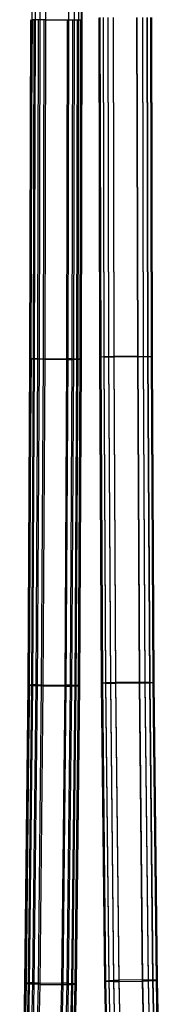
# Model space of a CAD drawing. Extents: x -263 to 235, y 0 to 1231.
# Tile 58 of 78: x -11 to 13, y 497 to 665. Entities that reach past the tile are written whole.
import ezdxf

# ---------------------------------------------------------------- set-up
doc = ezdxf.new("R2010")
doc.units = 0
doc.header["$LTSCALE"] = 25.4
doc.layers.get('0').update_dxf_attribs({"color": 13, "linetype": 'CONTINUOUS'})

# ---------------------------------------------------------------- blocks, each defined once
blk = doc.blocks.new('MONO-II-7705_STL_1')
at = {"color": 0}
for p, q in [((268.05, 695.76, 31.95), (268.09, 753.71, 31.54)), ((268.05, 695.76, 31.95), (268.09, 753.71, 31.54)), ((268.61, 695.75, 31.21), (268.65, 753.7, 30.8)), ((268.61, 695.75, 31.21), (268.65, 753.7, 30.8)), ((269.41, 695.74, 30.74), (269.45, 753.7, 30.33)), ((269.41, 695.74, 30.74), (269.45, 753.7, 30.33)), ((270.37, 753.7, 30.2), (270.33, 695.74, 30.61)), ((270.37, 753.7, 30.2), (270.33, 695.74, 30.61)), ((274.33, 695.74, 30.85), (274.37, 753.7, 30.44)), ((274.33, 695.74, 30.85), (274.37, 753.7, 30.44)), ((275.26, 753.7, 30.68), (275.22, 695.74, 31.09)), ((275.26, 753.7, 30.68), (275.22, 695.74, 31.09)), ((276, 753.7, 31.24), (275.96, 695.74, 31.65)), ((276, 753.7, 31.24), (275.96, 695.74, 31.65)), ((276.47, 753.7, 32.04), (276.43, 695.75, 32.45)), ((276.47, 753.7, 32.04), (276.43, 695.75, 32.45)), ((276.6, 753.71, 32.96), (276.56, 695.76, 33.37)), ((276.6, 753.71, 32.96), (276.56, 695.76, 33.37)), ((268.05, 695.76, 31.95), (267.69, 637.88, 33.7)), ((267.69, 637.88, 33.7), (267.82, 695.76, 32.85)), ((268.05, 695.76, 31.95), (267.69, 637.88, 33.7)), ((267.69, 637.88, 33.7), (267.82, 695.76, 32.85)), ((267.81, 637.9, 34.62), (267.94, 695.77, 33.77)), ((267.81, 637.9, 34.62), (267.94, 695.77, 33.77)), ((267.92, 637.86, 32.8), (268.05, 695.76, 31.95)), ((267.92, 637.86, 32.8), (268.05, 695.76, 31.95)), ((268.61, 695.75, 31.21), (268.05, 695.76, 31.95)), ((268.61, 695.75, 31.21), (268.05, 695.76, 31.95)), ((268.28, 637.91, 35.42), (268.41, 695.78, 34.57)), ((268.28, 637.91, 35.42), (268.41, 695.78, 34.57)), ((268.49, 637.84, 32.06), (268.61, 695.75, 31.21)), ((268.49, 637.84, 32.06), (268.61, 695.75, 31.21)), ((269.41, 695.74, 30.74), (268.61, 695.75, 31.21)), ((269.41, 695.74, 30.74), (268.61, 695.75, 31.21)), ((269.02, 637.92, 35.98), (269.15, 695.78, 35.13)), ((269.02, 637.92, 35.98), (269.15, 695.78, 35.13)), ((269.29, 637.83, 31.59), (269.41, 695.74, 30.74)), ((269.29, 637.83, 31.59), (269.41, 695.74, 30.74)), ((270.33, 695.74, 30.61), (269.41, 695.74, 30.74)), ((270.33, 695.74, 30.61), (269.41, 695.74, 30.74)), ((270.05, 695.79, 35.36), (269.92, 637.92, 36.22)), ((270.05, 695.79, 35.36), (269.92, 637.92, 36.22)), ((270.33, 695.74, 30.61), (270.21, 637.83, 31.47)), ((270.33, 695.74, 30.61), (270.21, 637.83, 31.47)), ((270.33, 695.74, 30.61), (274.33, 695.74, 30.85)), ((270.33, 695.74, 30.61), (274.33, 695.74, 30.85)), ((274.04, 695.78, 35.6), (273.91, 637.91, 36.46)), ((274.04, 695.78, 35.6), (273.91, 637.91, 36.46)), ((274.2, 637.82, 31.71), (274.33, 695.74, 30.85)), ((274.2, 637.82, 31.71), (274.33, 695.74, 30.85)), ((274.33, 695.74, 30.85), (275.22, 695.74, 31.09)), ((274.33, 695.74, 30.85), (275.22, 695.74, 31.09)), ((274.96, 695.78, 35.48), (274.83, 637.9, 36.33)), ((274.96, 695.78, 35.48), (274.83, 637.9, 36.33)), ((275.22, 695.74, 31.09), (275.1, 637.82, 31.94)), ((275.22, 695.74, 31.09), (275.1, 637.82, 31.94)), ((275.22, 695.74, 31.09), (275.96, 695.74, 31.65)), ((275.22, 695.74, 31.09), (275.96, 695.74, 31.65)), ((275.76, 695.78, 35.01), (275.64, 637.89, 35.86)), ((275.76, 695.78, 35.01), (275.64, 637.89, 35.86)), ((275.96, 695.74, 31.65), (275.84, 637.83, 32.51)), ((275.96, 695.74, 31.65), (275.84, 637.83, 32.51)), ((275.96, 695.74, 31.65), (276.43, 695.75, 32.45)), ((275.96, 695.74, 31.65), (276.43, 695.75, 32.45)), ((276.32, 695.77, 34.27), (276.2, 637.88, 35.12)), ((276.32, 695.77, 34.27), (276.2, 637.88, 35.12)), ((276.56, 695.76, 33.37), (276.2, 637.88, 35.12)), ((276.56, 695.76, 33.37), (276.2, 637.88, 35.12)), ((276.43, 695.75, 32.45), (276.31, 637.84, 33.31)), ((276.43, 695.75, 32.45), (276.31, 637.84, 33.31)), ((276.43, 695.75, 32.45), (276.56, 695.76, 33.37)), ((276.56, 695.76, 33.37), (276.43, 637.86, 34.23)), ((276.43, 695.75, 32.45), (276.56, 695.76, 33.37)), ((276.56, 695.76, 33.37), (276.43, 637.86, 34.23)), ((279.46, 696.11, 33.02), (279.59, 638.26, 33.86)), ((279.46, 696.11, 33.02), (279.59, 638.26, 33.86)), ((279.65, 696.12, 33.97), (279.78, 638.28, 34.82)), ((279.65, 696.12, 33.97), (279.78, 638.28, 34.82)), ((279.65, 696.1, 32.06), (279.78, 638.24, 32.9)), ((279.65, 696.1, 32.06), (279.78, 638.24, 32.9)), ((280.19, 696.13, 34.78), (280.32, 638.29, 35.63)), ((280.19, 696.13, 34.78), (280.32, 638.29, 35.63)), ((280.19, 696.09, 31.25), (280.32, 638.22, 32.09)), ((280.19, 696.09, 31.25), (280.32, 638.22, 32.09)), ((281, 696.13, 35.33), (281.13, 638.31, 36.17)), ((281, 696.13, 35.33), (281.13, 638.31, 36.17)), ((281, 696.09, 30.71), (281.13, 638.21, 31.55)), ((281, 696.09, 30.71), (281.13, 638.21, 31.55)), ((282.09, 638.31, 36.36), (281.96, 696.14, 35.52)), ((282.09, 638.31, 36.36), (281.96, 696.14, 35.52)), ((282.09, 638.21, 31.36), (281.96, 696.09, 30.52)), ((282.09, 638.21, 31.36), (281.96, 696.09, 30.52)), ((285.96, 696.14, 35.52), (286.09, 638.33, 36.36)), ((285.96, 696.14, 35.52), (286.09, 638.33, 36.36)), ((286.09, 638.23, 31.36), (285.96, 696.09, 30.52)), ((286.09, 638.23, 31.36), (285.96, 696.09, 30.52)), ((286.92, 696.14, 35.33), (287.04, 638.33, 36.17)), ((286.92, 696.14, 35.33), (287.04, 638.33, 36.17)), ((286.92, 696.09, 30.71), (287.04, 638.24, 31.55)), ((286.92, 696.09, 30.71), (287.04, 638.24, 31.55)), ((287.73, 696.13, 34.78), (287.85, 638.32, 35.63)), ((287.73, 696.13, 34.78), (287.85, 638.32, 35.63)), ((287.85, 638.25, 32.09), (287.73, 696.1, 31.25)), ((287.85, 638.25, 32.09), (287.73, 696.1, 31.25)), ((288.27, 696.13, 33.97), (288.4, 638.3, 34.82)), ((288.27, 696.13, 33.97), (288.4, 638.3, 34.82)), ((288.27, 696.11, 32.06), (288.4, 638.27, 32.9)), ((288.27, 696.11, 32.06), (288.4, 638.27, 32.9)), ((288.46, 696.12, 33.02), (288.59, 638.29, 33.86)), ((288.46, 696.12, 33.02), (288.59, 638.29, 33.86)), ((279.59, 638.26, 33.86), (280.07, 582.65, 36.32)), ((279.59, 638.26, 33.86), (280.07, 582.65, 36.32)), ((279.59, 638.26, 33.86), (279.88, 582.61, 35.36)), ((279.78, 638.24, 32.9), (279.59, 638.26, 33.86)), ((279.78, 638.24, 32.9), (279.59, 638.26, 33.86)), ((279.59, 638.26, 33.86), (279.88, 582.61, 35.36)), ((279.78, 638.28, 34.82), (280.32, 638.29, 35.63)), ((279.78, 638.28, 34.82), (280.32, 638.29, 35.63)), ((279.78, 638.28, 34.82), (280.07, 582.65, 36.32)), ((279.78, 638.28, 34.82), (280.07, 582.65, 36.32)), ((280.32, 638.29, 35.63), (281.13, 638.31, 36.17)), ((280.32, 638.29, 35.63), (281.13, 638.31, 36.17)), ((280.32, 638.29, 35.63), (280.61, 582.68, 37.13)), ((280.32, 638.29, 35.63), (280.61, 582.68, 37.13)), ((281.13, 638.31, 36.17), (282.09, 638.31, 36.36)), ((281.13, 638.31, 36.17), (282.09, 638.31, 36.36)), ((281.13, 638.31, 36.17), (281.42, 582.71, 37.67)), ((281.13, 638.31, 36.17), (281.42, 582.71, 37.67)), ((286.09, 638.33, 36.36), (282.09, 638.31, 36.36)), ((286.09, 638.33, 36.36), (282.09, 638.31, 36.36)), ((282.38, 582.72, 37.86), (282.09, 638.31, 36.36)), ((282.38, 582.72, 37.86), (282.09, 638.31, 36.36)), ((286.09, 638.33, 36.36), (287.04, 638.33, 36.17)), ((286.09, 638.33, 36.36), (287.04, 638.33, 36.17)), ((286.09, 638.33, 36.36), (286.38, 582.75, 37.86)), ((286.09, 638.33, 36.36), (286.38, 582.75, 37.86)), ((287.04, 638.33, 36.17), (287.85, 638.32, 35.63)), ((287.04, 638.33, 36.17), (287.85, 638.32, 35.63)), ((287.04, 638.33, 36.17), (287.34, 582.75, 37.67)), ((287.04, 638.33, 36.17), (287.34, 582.75, 37.67)), ((287.85, 638.25, 32.09), (287.04, 638.24, 31.55)), ((287.85, 638.25, 32.09), (287.04, 638.24, 31.55)), ((287.85, 638.32, 35.63), (288.4, 638.3, 34.82)), ((287.85, 638.32, 35.63), (288.4, 638.3, 34.82)), ((287.85, 638.32, 35.63), (288.15, 582.74, 37.13)), ((287.85, 638.32, 35.63), (288.15, 582.74, 37.13)), ((288.4, 638.27, 32.9), (287.85, 638.25, 32.09)), ((288.4, 638.27, 32.9), (287.85, 638.25, 32.09)), ((288.15, 582.61, 33.6), (287.85, 638.25, 32.09)), ((288.15, 582.61, 33.6), (287.85, 638.25, 32.09)), ((288.4, 638.3, 34.82), (288.59, 638.29, 33.86)), ((288.4, 638.3, 34.82), (288.59, 638.29, 33.86)), ((288.4, 638.3, 34.82), (288.69, 582.71, 36.32)), ((288.4, 638.3, 34.82), (288.69, 582.71, 36.32)), ((288.4, 638.27, 32.9), (288.69, 582.64, 34.41)), ((288.4, 638.27, 32.9), (288.69, 582.64, 34.41)), ((288.59, 638.29, 33.86), (288.69, 582.64, 34.41)), ((288.59, 638.29, 33.86), (288.69, 582.64, 34.41)), ((288.59, 638.29, 33.86), (288.88, 582.68, 35.36)), ((288.59, 638.29, 33.86), (288.88, 582.68, 35.36)), ((267.39, 582.22, 35.21), (267.69, 637.88, 33.7)), ((267.39, 582.22, 35.21), (267.69, 637.88, 33.7)), ((267.92, 637.86, 32.8), (267.39, 582.22, 35.21)), ((267.92, 637.86, 32.8), (267.39, 582.22, 35.21)), ((267.52, 582.25, 36.13), (267.81, 637.9, 34.62)), ((267.52, 582.25, 36.13), (267.81, 637.9, 34.62)), ((267.63, 582.19, 34.31), (267.92, 637.86, 32.8)), ((267.63, 582.19, 34.31), (267.92, 637.86, 32.8)), ((267.69, 637.88, 33.7), (267.81, 637.9, 34.62)), ((267.69, 637.88, 33.7), (267.81, 637.9, 34.62)), ((268.28, 637.91, 35.42), (267.81, 637.9, 34.62)), ((268.28, 637.91, 35.42), (267.81, 637.9, 34.62)), ((268.49, 637.84, 32.06), (267.92, 637.86, 32.8)), ((268.49, 637.84, 32.06), (267.92, 637.86, 32.8)), ((267.99, 582.28, 36.93), (268.28, 637.91, 35.42)), ((267.99, 582.28, 36.93), (268.28, 637.91, 35.42)), ((268.19, 582.16, 33.58), (268.49, 637.84, 32.06)), ((268.19, 582.16, 33.58), (268.49, 637.84, 32.06)), ((269.02, 637.92, 35.98), (268.28, 637.91, 35.42)), ((269.02, 637.92, 35.98), (268.28, 637.91, 35.42)), ((269.29, 637.83, 31.59), (268.49, 637.84, 32.06)), ((269.29, 637.83, 31.59), (268.49, 637.84, 32.06)), ((268.73, 582.29, 37.49), (269.02, 637.92, 35.98)), ((268.73, 582.29, 37.49), (269.02, 637.92, 35.98)), ((268.99, 582.14, 33.11), (269.29, 637.83, 31.59)), ((268.99, 582.14, 33.11), (269.29, 637.83, 31.59)), ((269.02, 637.92, 35.98), (269.92, 637.92, 36.22)), ((269.02, 637.92, 35.98), (269.92, 637.92, 36.22)), ((270.21, 637.83, 31.47), (269.29, 637.83, 31.59)), ((270.21, 637.83, 31.47), (269.29, 637.83, 31.59)), ((269.92, 637.92, 36.22), (269.63, 582.29, 37.73)), ((269.92, 637.92, 36.22), (269.63, 582.29, 37.73)), ((270.21, 637.83, 31.47), (269.91, 582.12, 32.98)), ((270.21, 637.83, 31.47), (269.91, 582.12, 32.98)), ((269.92, 637.92, 36.22), (273.91, 637.91, 36.46)), ((269.92, 637.92, 36.22), (273.91, 637.91, 36.46)), ((270.21, 637.83, 31.47), (274.2, 637.82, 31.71)), ((270.21, 637.83, 31.47), (274.2, 637.82, 31.71)), ((273.91, 637.91, 36.46), (273.62, 582.27, 37.97)), ((273.91, 637.91, 36.46), (273.62, 582.27, 37.97)), ((273.9, 582.1, 33.22), (274.2, 637.82, 31.71)), ((273.9, 582.1, 33.22), (274.2, 637.82, 31.71)), ((274.83, 637.9, 36.33), (273.91, 637.91, 36.46)), ((274.83, 637.9, 36.33), (273.91, 637.91, 36.46)), ((274.2, 637.82, 31.71), (275.1, 637.82, 31.94)), ((274.2, 637.82, 31.71), (275.1, 637.82, 31.94)), ((274.83, 637.9, 36.33), (274.54, 582.26, 37.84)), ((274.83, 637.9, 36.33), (274.54, 582.26, 37.84)), ((275.1, 637.82, 31.94), (274.8, 582.1, 33.46)), ((275.1, 637.82, 31.94), (274.8, 582.1, 33.46)), ((274.83, 637.9, 36.33), (275.64, 637.89, 35.86)), ((274.83, 637.9, 36.33), (275.64, 637.89, 35.86)), ((275.1, 637.82, 31.94), (275.84, 637.83, 32.51)), ((275.1, 637.82, 31.94), (275.84, 637.83, 32.51)), ((275.64, 637.89, 35.86), (275.34, 582.23, 37.38)), ((275.64, 637.89, 35.86), (275.34, 582.23, 37.38)), ((275.84, 637.83, 32.51), (275.54, 582.12, 34.02)), ((275.84, 637.83, 32.51), (275.54, 582.12, 34.02)), ((276.2, 637.88, 35.12), (275.64, 637.89, 35.86)), ((276.2, 637.88, 35.12), (275.64, 637.89, 35.86)), ((275.84, 637.83, 32.51), (276.31, 637.84, 33.31)), ((275.84, 637.83, 32.51), (276.31, 637.84, 33.31)), ((276.2, 637.88, 35.12), (275.9, 582.2, 36.64)), ((276.2, 637.88, 35.12), (275.9, 582.2, 36.64)), ((276.43, 637.86, 34.23), (275.9, 582.2, 36.64)), ((276.43, 637.86, 34.23), (275.9, 582.2, 36.64)), ((276.31, 637.84, 33.31), (276.01, 582.14, 34.82)), ((276.31, 637.84, 33.31), (276.01, 582.14, 34.82)), ((276.43, 637.86, 34.23), (276.14, 582.17, 35.74)), ((276.43, 637.86, 34.23), (276.14, 582.17, 35.74)), ((276.31, 637.84, 33.31), (276.43, 637.86, 34.23)), ((276.31, 637.84, 33.31), (276.43, 637.86, 34.23)), ((279.78, 638.24, 32.9), (280.07, 582.58, 34.41)), ((280.32, 638.22, 32.09), (279.78, 638.24, 32.9)), ((280.32, 638.22, 32.09), (279.78, 638.24, 32.9)), ((279.78, 638.24, 32.9), (280.07, 582.58, 34.41)), ((280.32, 638.22, 32.09), (280.61, 582.56, 33.6)), ((281.13, 638.21, 31.55), (280.32, 638.22, 32.09)), ((281.13, 638.21, 31.55), (280.32, 638.22, 32.09)), ((280.32, 638.22, 32.09), (280.61, 582.56, 33.6)), ((281.13, 638.21, 31.55), (281.42, 582.54, 33.06)), ((282.09, 638.21, 31.36), (281.13, 638.21, 31.55)), ((282.09, 638.21, 31.36), (281.13, 638.21, 31.55)), ((281.13, 638.21, 31.55), (281.42, 582.54, 33.06)), ((286.09, 638.23, 31.36), (282.09, 638.21, 31.36)), ((286.09, 638.23, 31.36), (282.09, 638.21, 31.36)), ((282.38, 582.54, 32.87), (282.09, 638.21, 31.36)), ((282.38, 582.54, 32.87), (282.09, 638.21, 31.36)), ((287.04, 638.24, 31.55), (286.09, 638.23, 31.36)), ((287.04, 638.24, 31.55), (286.09, 638.23, 31.36)), ((286.38, 582.57, 32.87), (286.09, 638.23, 31.36)), ((286.38, 582.57, 32.87), (286.09, 638.23, 31.36)), ((287.04, 638.24, 31.55), (287.34, 582.59, 33.06)), ((287.04, 638.24, 31.55), (287.34, 582.59, 33.06)), ((266.84, 531.37, 37.55), (267.39, 582.22, 35.21)), ((266.84, 531.37, 37.55), (267.39, 582.22, 35.21)), ((267.63, 582.19, 34.31), (266.84, 531.37, 37.55)), ((267.63, 582.19, 34.31), (266.84, 531.37, 37.55)), ((266.96, 531.42, 38.47), (267.52, 582.25, 36.13)), ((266.96, 531.42, 38.47), (267.52, 582.25, 36.13)), ((267.07, 531.31, 36.65), (267.63, 582.19, 34.31)), ((267.07, 531.31, 36.65), (267.63, 582.19, 34.31)), ((267.39, 582.22, 35.21), (267.52, 582.25, 36.13)), ((267.39, 582.22, 35.21), (267.52, 582.25, 36.13)), ((267.43, 531.46, 39.27), (267.99, 582.28, 36.93)), ((267.43, 531.46, 39.27), (267.99, 582.28, 36.93)), ((267.99, 582.28, 36.93), (267.52, 582.25, 36.13)), ((267.99, 582.28, 36.93), (267.52, 582.25, 36.13)), ((268.19, 582.16, 33.58), (267.63, 582.19, 34.31)), ((268.19, 582.16, 33.58), (267.63, 582.19, 34.31)), ((267.63, 531.26, 35.91), (268.19, 582.16, 33.58)), ((267.63, 531.26, 35.91), (268.19, 582.16, 33.58)), ((268.73, 582.29, 37.49), (267.99, 582.28, 36.93)), ((268.73, 582.29, 37.49), (267.99, 582.28, 36.93)), ((268.17, 531.48, 39.83), (268.73, 582.29, 37.49)), ((268.17, 531.48, 39.83), (268.73, 582.29, 37.49)), ((268.99, 582.14, 33.11), (268.19, 582.16, 33.58)), ((268.99, 582.14, 33.11), (268.19, 582.16, 33.58)), ((268.43, 531.22, 35.45), (268.99, 582.14, 33.11)), ((268.43, 531.22, 35.45), (268.99, 582.14, 33.11)), ((268.73, 582.29, 37.49), (269.63, 582.29, 37.73)), ((268.73, 582.29, 37.49), (269.63, 582.29, 37.73)), ((269.91, 582.12, 32.98), (268.99, 582.14, 33.11)), ((269.91, 582.12, 32.98), (268.99, 582.14, 33.11)), ((269.63, 582.29, 37.73), (269.07, 531.48, 40.06)), ((269.63, 582.29, 37.73), (269.07, 531.48, 40.06)), ((269.91, 582.12, 32.98), (269.35, 531.2, 35.32)), ((269.91, 582.12, 32.98), (269.35, 531.2, 35.32)), ((269.63, 582.29, 37.73), (273.62, 582.27, 37.97)), ((269.63, 582.29, 37.73), (273.62, 582.27, 37.97)), ((269.91, 582.12, 32.98), (273.9, 582.1, 33.22)), ((269.91, 582.12, 32.98), (273.9, 582.1, 33.22)), ((273.62, 582.27, 37.97), (273.06, 531.43, 40.31)), ((273.62, 582.27, 37.97), (273.06, 531.43, 40.31)), ((273.35, 531.16, 35.56), (273.9, 582.1, 33.22)), ((273.35, 531.16, 35.56), (273.9, 582.1, 33.22)), ((274.54, 582.26, 37.84), (273.62, 582.27, 37.97)), ((274.54, 582.26, 37.84), (273.62, 582.27, 37.97)), ((273.9, 582.1, 33.22), (274.8, 582.1, 33.46)), ((273.9, 582.1, 33.22), (274.8, 582.1, 33.46)), ((274.54, 582.26, 37.84), (273.98, 531.41, 40.18)), ((274.54, 582.26, 37.84), (273.98, 531.41, 40.18)), ((274.8, 582.1, 33.46), (274.24, 531.16, 35.8)), ((274.8, 582.1, 33.46), (274.24, 531.16, 35.8)), ((274.54, 582.26, 37.84), (275.34, 582.23, 37.38)), ((274.54, 582.26, 37.84), (275.34, 582.23, 37.38)), ((275.34, 582.23, 37.38), (274.78, 531.37, 39.71)), ((275.34, 582.23, 37.38), (274.78, 531.37, 39.71)), ((274.8, 582.1, 33.46), (275.54, 582.12, 34.02)), ((274.8, 582.1, 33.46), (275.54, 582.12, 34.02)), ((275.54, 582.12, 34.02), (274.98, 531.18, 36.36)), ((275.54, 582.12, 34.02), (274.98, 531.18, 36.36)), ((275.9, 582.2, 36.64), (275.34, 582.23, 37.38)), ((275.9, 582.2, 36.64), (275.34, 582.23, 37.38)), ((275.9, 582.2, 36.64), (275.34, 531.32, 38.97)), ((275.9, 582.2, 36.64), (275.34, 531.32, 38.97)), ((276.01, 582.14, 34.82), (275.45, 531.22, 37.16)), ((276.01, 582.14, 34.82), (275.45, 531.22, 37.16)), ((275.54, 582.12, 34.02), (276.01, 582.14, 34.82)), ((275.54, 582.12, 34.02), (276.01, 582.14, 34.82)), ((276.14, 582.17, 35.74), (275.58, 531.27, 38.08)), ((276.14, 582.17, 35.74), (275.58, 531.27, 38.08)), ((276.01, 582.14, 34.82), (276.14, 582.17, 35.74)), ((276.01, 582.14, 34.82), (276.14, 582.17, 35.74)), ((279.88, 582.61, 35.36), (280.07, 582.65, 36.32)), ((279.88, 582.61, 35.36), (280.07, 582.65, 36.32)), ((279.88, 582.61, 35.36), (280.43, 531.77, 37.7)), ((280.07, 582.58, 34.41), (279.88, 582.61, 35.36)), ((280.07, 582.58, 34.41), (279.88, 582.61, 35.36)), ((279.88, 582.61, 35.36), (280.43, 531.77, 37.7)), ((280.07, 582.65, 36.32), (280.61, 582.68, 37.13)), ((280.07, 582.65, 36.32), (280.61, 582.68, 37.13)), ((280.07, 582.65, 36.32), (280.62, 531.83, 38.65)), ((280.07, 582.65, 36.32), (280.62, 531.83, 38.65)), ((280.07, 582.58, 34.41), (280.62, 531.72, 36.74)), ((280.61, 582.56, 33.6), (280.07, 582.58, 34.41)), ((280.61, 582.56, 33.6), (280.07, 582.58, 34.41)), ((280.07, 582.58, 34.41), (280.62, 531.72, 36.74)), ((280.61, 582.68, 37.13), (281.42, 582.71, 37.67)), ((280.61, 582.68, 37.13), (281.42, 582.71, 37.67)), ((280.61, 582.68, 37.13), (281.16, 531.88, 39.46)), ((280.61, 582.68, 37.13), (281.16, 531.88, 39.46)), ((280.61, 582.56, 33.6), (281.16, 531.68, 35.93)), ((281.42, 582.54, 33.06), (280.61, 582.56, 33.6)), ((281.42, 582.54, 33.06), (280.61, 582.56, 33.6)), ((280.61, 582.56, 33.6), (281.16, 531.68, 35.93)), ((281.42, 582.71, 37.67), (282.38, 582.72, 37.86)), ((281.42, 582.71, 37.67), (282.38, 582.72, 37.86)), ((281.42, 582.71, 37.67), (281.97, 531.93, 40)), ((281.42, 582.71, 37.67), (281.97, 531.93, 40)), ((281.42, 582.54, 33.06), (281.97, 531.66, 35.39)), ((282.38, 582.54, 32.87), (281.42, 582.54, 33.06)), ((282.38, 582.54, 32.87), (281.42, 582.54, 33.06)), ((281.42, 582.54, 33.06), (281.97, 531.66, 35.39)), ((286.38, 582.75, 37.86), (282.38, 582.72, 37.86)), ((286.38, 582.75, 37.86), (282.38, 582.72, 37.86)), ((282.93, 531.95, 40.19), (282.38, 582.72, 37.86)), ((282.93, 531.95, 40.19), (282.38, 582.72, 37.86)), ((286.38, 582.57, 32.87), (282.38, 582.54, 32.87)), ((286.38, 582.57, 32.87), (282.38, 582.54, 32.87)), ((282.93, 531.66, 35.2), (282.38, 582.54, 32.87)), ((282.93, 531.66, 35.2), (282.38, 582.54, 32.87)), ((286.38, 582.75, 37.86), (287.34, 582.75, 37.67)), ((286.38, 582.75, 37.86), (287.34, 582.75, 37.67)), ((286.38, 582.75, 37.86), (286.92, 532.01, 40.19)), ((286.38, 582.75, 37.86), (286.92, 532.01, 40.19)), ((287.34, 582.59, 33.06), (286.38, 582.57, 32.87)), ((287.34, 582.59, 33.06), (286.38, 582.57, 32.87)), ((286.93, 531.72, 35.2), (286.38, 582.57, 32.87)), ((286.93, 531.72, 35.2), (286.38, 582.57, 32.87)), ((287.34, 582.75, 37.67), (288.15, 582.74, 37.13)), ((287.34, 582.75, 37.67), (288.15, 582.74, 37.13)), ((287.34, 582.75, 37.67), (287.88, 532.01, 40)), ((287.34, 582.75, 37.67), (287.88, 532.01, 40)), ((288.15, 582.61, 33.6), (287.34, 582.59, 33.06)), ((288.15, 582.61, 33.6), (287.34, 582.59, 33.06)), ((287.34, 582.59, 33.06), (287.88, 531.75, 35.39)), ((287.34, 582.59, 33.06), (287.88, 531.75, 35.39)), ((288.15, 582.74, 37.13), (288.69, 582.71, 36.32)), ((288.15, 582.74, 37.13), (288.69, 582.71, 36.32)), ((288.15, 582.74, 37.13), (288.69, 532, 39.46)), ((288.15, 582.74, 37.13), (288.69, 532, 39.46)), ((288.69, 582.64, 34.41), (288.15, 582.61, 33.6)), ((288.69, 582.64, 34.41), (288.15, 582.61, 33.6)), ((288.69, 531.79, 35.93), (288.15, 582.61, 33.6)), ((288.69, 531.79, 35.93), (288.15, 582.61, 33.6)), ((288.69, 582.71, 36.32), (288.88, 582.68, 35.36)), ((288.69, 582.71, 36.32), (288.88, 582.68, 35.36)), ((288.69, 582.71, 36.32), (289.23, 531.96, 38.65)), ((288.69, 582.71, 36.32), (289.23, 531.96, 38.65)), ((288.88, 582.68, 35.36), (288.69, 582.64, 34.41)), ((288.88, 582.68, 35.36), (288.69, 582.64, 34.41)), ((288.69, 582.64, 34.41), (289.24, 531.84, 36.74)), ((288.69, 582.64, 34.41), (289.24, 531.84, 36.74)), ((288.88, 582.68, 35.36), (289.43, 531.9, 37.69)), ((288.88, 582.68, 35.36), (289.43, 531.9, 37.69)), ((265.93, 487.51, 40.79), (266.84, 531.37, 37.55)), ((265.93, 487.51, 40.79), (266.84, 531.37, 37.55)), ((266.06, 487.59, 41.71), (266.96, 531.42, 38.47)), ((266.06, 487.59, 41.71), (266.96, 531.42, 38.47)), ((266.16, 487.42, 39.9), (267.07, 531.31, 36.65)), ((266.16, 487.42, 39.9), (267.07, 531.31, 36.65)), ((266.53, 487.65, 42.51), (267.43, 531.46, 39.27)), ((266.53, 487.65, 42.51), (267.43, 531.46, 39.27)), ((266.72, 487.34, 39.16), (267.63, 531.26, 35.91)), ((266.72, 487.34, 39.16), (267.63, 531.26, 35.91)), ((266.84, 531.37, 37.55), (266.96, 531.42, 38.47)), ((266.84, 531.37, 37.55), (266.96, 531.42, 38.47)), ((267.07, 531.31, 36.65), (266.84, 531.37, 37.55)), ((267.07, 531.31, 36.65), (266.84, 531.37, 37.55)), ((267.43, 531.46, 39.27), (266.96, 531.42, 38.47)), ((267.43, 531.46, 39.27), (266.96, 531.42, 38.47)), ((267.63, 531.26, 35.91), (267.07, 531.31, 36.65)), ((267.63, 531.26, 35.91), (267.07, 531.31, 36.65)), ((267.27, 487.68, 43.07), (268.17, 531.48, 39.83)), ((267.27, 487.68, 43.07), (268.17, 531.48, 39.83)), ((268.17, 531.48, 39.83), (267.43, 531.46, 39.27)), ((268.17, 531.48, 39.83), (267.43, 531.46, 39.27)), ((267.52, 487.27, 38.7), (268.43, 531.22, 35.45)), ((267.52, 487.27, 38.7), (268.43, 531.22, 35.45)), ((268.43, 531.22, 35.45), (267.63, 531.26, 35.91)), ((268.43, 531.22, 35.45), (267.63, 531.26, 35.91)), ((269.07, 531.48, 40.06), (268.16, 487.68, 43.3)), ((269.07, 531.48, 40.06), (268.16, 487.68, 43.3)), ((268.17, 531.48, 39.83), (269.07, 531.48, 40.06)), ((268.17, 531.48, 39.83), (269.07, 531.48, 40.06)), ((269.35, 531.2, 35.32), (268.43, 531.22, 35.45)), ((269.35, 531.2, 35.32), (268.43, 531.22, 35.45)), ((269.35, 531.2, 35.32), (268.44, 487.24, 38.57)), ((269.35, 531.2, 35.32), (268.44, 487.24, 38.57)), ((269.07, 531.48, 40.06), (273.06, 531.43, 40.31)), ((269.07, 531.48, 40.06), (273.06, 531.43, 40.31)), ((269.35, 531.2, 35.32), (273.35, 531.16, 35.56)), ((269.35, 531.2, 35.32), (273.35, 531.16, 35.56)), ((273.06, 531.43, 40.31), (272.16, 487.59, 43.55)), ((273.06, 531.43, 40.31), (272.16, 487.59, 43.55)), ((272.44, 487.15, 38.82), (273.35, 531.16, 35.56)), ((272.44, 487.15, 38.82), (273.35, 531.16, 35.56)), ((273.98, 531.41, 40.18), (273.06, 531.43, 40.31)), ((273.98, 531.41, 40.18), (273.06, 531.43, 40.31)), ((273.98, 531.41, 40.18), (273.07, 487.55, 43.42)), ((273.98, 531.41, 40.18), (273.07, 487.55, 43.42)), ((274.24, 531.16, 35.8), (273.33, 487.15, 39.05)), ((274.24, 531.16, 35.8), (273.33, 487.15, 39.05)), ((273.35, 531.16, 35.56), (274.24, 531.16, 35.8)), ((273.35, 531.16, 35.56), (274.24, 531.16, 35.8)), ((274.78, 531.37, 39.71), (273.88, 487.49, 42.96)), ((274.78, 531.37, 39.71), (273.88, 487.49, 42.96)), ((273.98, 531.41, 40.18), (274.78, 531.37, 39.71)), ((273.98, 531.41, 40.18), (274.78, 531.37, 39.71)), ((274.98, 531.18, 36.36), (274.07, 487.18, 39.61)), ((274.98, 531.18, 36.36), (274.07, 487.18, 39.61)), ((274.24, 531.16, 35.8), (274.98, 531.18, 36.36)), ((274.24, 531.16, 35.8), (274.98, 531.18, 36.36)), ((275.34, 531.32, 38.97), (274.44, 487.41, 42.22)), ((275.34, 531.32, 38.97), (274.44, 487.41, 42.22)), ((275.45, 531.22, 37.16), (274.54, 487.24, 40.41)), ((275.45, 531.22, 37.16), (274.54, 487.24, 40.41)), ((275.58, 531.27, 38.08), (274.67, 487.32, 41.33)), ((275.58, 531.27, 38.08), (274.67, 487.32, 41.33)), ((275.34, 531.32, 38.97), (274.78, 531.37, 39.71)), ((275.34, 531.32, 38.97), (274.78, 531.37, 39.71)), ((274.98, 531.18, 36.36), (275.45, 531.22, 37.16)), ((274.98, 531.18, 36.36), (275.45, 531.22, 37.16)), ((275.58, 531.27, 38.08), (275.34, 531.32, 38.97)), ((275.58, 531.27, 38.08), (275.34, 531.32, 38.97)), ((275.45, 531.22, 37.16), (275.58, 531.27, 38.08)), ((275.45, 531.22, 37.16), (275.58, 531.27, 38.08)), ((280.43, 531.77, 37.7), (280.62, 531.83, 38.65)), ((280.43, 531.77, 37.7), (280.62, 531.83, 38.65)), ((280.43, 531.77, 37.7), (281.31, 487.93, 40.95)), ((280.62, 531.72, 36.74), (280.43, 531.77, 37.7)), ((280.62, 531.72, 36.74), (280.43, 531.77, 37.7)), ((280.43, 531.77, 37.7), (281.31, 487.93, 40.95)), ((280.62, 531.83, 38.65), (281.16, 531.88, 39.46)), ((280.62, 531.83, 38.65), (281.16, 531.88, 39.46)), ((280.62, 531.83, 38.65), (281.5, 488.03, 41.9)), ((280.62, 531.83, 38.65), (281.5, 488.03, 41.9)), ((280.62, 531.72, 36.74), (281.5, 487.85, 40)), ((281.16, 531.68, 35.93), (280.62, 531.72, 36.74)), ((281.16, 531.68, 35.93), (280.62, 531.72, 36.74)), ((280.62, 531.72, 36.74), (281.5, 487.85, 40)), ((281.16, 531.88, 39.46), (281.97, 531.93, 40)), ((281.16, 531.88, 39.46), (281.97, 531.93, 40)), ((281.16, 531.88, 39.46), (282.04, 488.12, 42.71)), ((281.16, 531.88, 39.46), (282.04, 488.12, 42.71)), ((281.16, 531.68, 35.93), (282.04, 487.79, 39.19)), ((281.97, 531.66, 35.39), (281.16, 531.68, 35.93)), ((281.97, 531.66, 35.39), (281.16, 531.68, 35.93)), ((281.16, 531.68, 35.93), (282.04, 487.79, 39.19)), ((281.97, 531.93, 40), (282.93, 531.95, 40.19)), ((281.97, 531.93, 40), (282.93, 531.95, 40.19)), ((281.97, 531.93, 40), (282.85, 488.19, 43.25)), ((281.97, 531.93, 40), (282.85, 488.19, 43.25)), ((281.97, 531.66, 35.39), (282.86, 487.76, 38.65)), ((282.93, 531.66, 35.2), (281.97, 531.66, 35.39)), ((282.93, 531.66, 35.2), (281.97, 531.66, 35.39)), ((281.97, 531.66, 35.39), (282.86, 487.76, 38.65)), ((286.92, 532.01, 40.19), (282.93, 531.95, 40.19)), ((286.92, 532.01, 40.19), (282.93, 531.95, 40.19)), ((283.81, 488.23, 43.43), (282.93, 531.95, 40.19)), ((283.81, 488.23, 43.43), (282.93, 531.95, 40.19)), ((286.93, 531.72, 35.2), (282.93, 531.66, 35.2)), ((286.93, 531.72, 35.2), (282.93, 531.66, 35.2)), ((283.81, 487.77, 38.46), (282.93, 531.66, 35.2)), ((283.81, 487.77, 38.46), (282.93, 531.66, 35.2)), ((286.92, 532.01, 40.19), (287.88, 532.01, 40)), ((286.92, 532.01, 40.19), (287.88, 532.01, 40)), ((286.92, 532.01, 40.19), (287.8, 488.34, 43.43)), ((286.92, 532.01, 40.19), (287.8, 488.34, 43.43)), ((287.88, 531.75, 35.39), (286.93, 531.72, 35.2)), ((287.88, 531.75, 35.39), (286.93, 531.72, 35.2)), ((287.81, 487.88, 38.45), (286.93, 531.72, 35.2)), ((287.81, 487.88, 38.45), (286.93, 531.72, 35.2)), ((287.88, 532.01, 40), (288.69, 532, 39.46)), ((287.88, 532.01, 40), (288.69, 532, 39.46)), ((287.88, 532.01, 40), (288.76, 488.35, 43.24)), ((287.88, 532.01, 40), (288.76, 488.35, 43.24)), ((288.69, 531.79, 35.93), (287.88, 531.75, 35.39)), ((288.69, 531.79, 35.93), (287.88, 531.75, 35.39)), ((287.88, 531.75, 35.39), (288.77, 487.92, 38.64)), ((287.88, 531.75, 35.39), (288.77, 487.92, 38.64)), ((288.69, 532, 39.46), (289.23, 531.96, 38.65)), ((288.69, 532, 39.46), (289.23, 531.96, 38.65)), ((288.69, 532, 39.46), (289.57, 488.32, 42.7)), ((288.69, 532, 39.46), (289.57, 488.32, 42.7)), ((289.24, 531.84, 36.74), (288.69, 531.79, 35.93)), ((289.24, 531.84, 36.74), (288.69, 531.79, 35.93)), ((289.58, 487.99, 39.18), (288.69, 531.79, 35.93)), ((289.58, 487.99, 39.18), (288.69, 531.79, 35.93)), ((289.23, 531.96, 38.65), (289.43, 531.9, 37.69)), ((289.23, 531.96, 38.65), (289.43, 531.9, 37.69)), ((289.23, 531.96, 38.65), (290.12, 488.26, 41.89)), ((289.23, 531.96, 38.65), (290.12, 488.26, 41.89)), ((289.43, 531.9, 37.69), (289.24, 531.84, 36.74)), ((289.43, 531.9, 37.69), (289.24, 531.84, 36.74)), ((289.24, 531.84, 36.74), (290.12, 488.08, 39.98)), ((289.24, 531.84, 36.74), (290.12, 488.08, 39.98)), ((289.43, 531.9, 37.69), (290.31, 488.18, 40.94)), ((289.43, 531.9, 37.69), (290.31, 488.18, 40.94))]:
    blk.add_line(p, q, dxfattribs=at)

msp = doc.modelspace()

# ---------------------------------------------------------------- block references
at = {"color": 25}
msp.add_blockref('MONO-II-7705_STL_1', (-277.33, -30.52, -27.22), dxfattribs=at)

doc.saveas('drawing.dxf')
